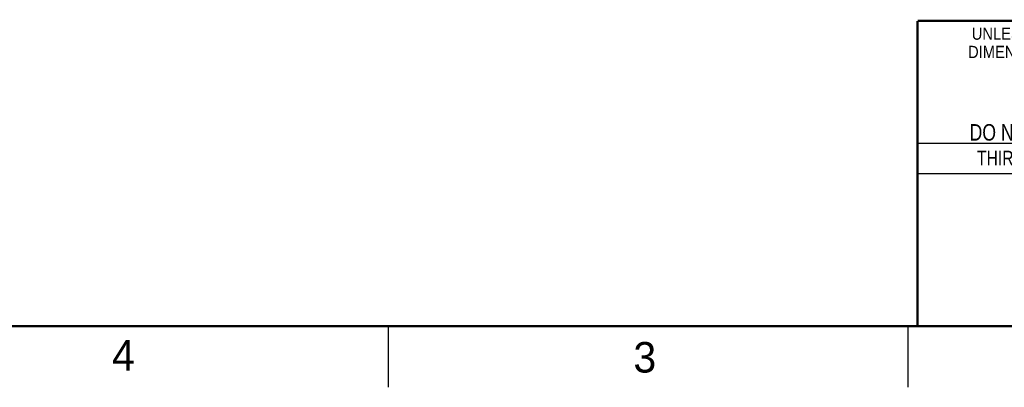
# Model space of a CAD drawing. Header units: inches. Extents: x 0 to 34, y 0 to 22.
# Tile 4 of 112: x 18.2 to 26.3, y 0 to 3. Entities that reach past the tile are written whole.
import ezdxf
from ezdxf.enums import TextEntityAlignment as Align

# ---------------------------------------------------------------- set-up
doc = ezdxf.new("R2010")
doc.units = ezdxf.units.IN
doc.header["$LTSCALE"] = 1.87
doc.header["$MEASUREMENT"] = 0
doc.layers.get('0').update_dxf_attribs({"linetype": 'CONTINUOUS'})
doc.styles.get("Standard").update_dxf_attribs({"font": 'txt', "width": 0.8})

msp = doc.modelspace()

# ---------------------------------------------------------------- linework, layer by layer
at = {"color": 2, "linetype": 'CONTINUOUS'}
for p, q in [((25.58, 2), (28.38, 2)), ((25.58, 1.75), (28.38, 1.75)), ((21.25, 0), (21.25, 0.5)), ((25.5, 0.5), (25.5, 0))]:
    msp.add_line(p, q, dxfattribs=at)
at = {"color": 7, "linetype": 'CONTINUOUS', "const_width": 0.02}
for points in [[(25.58, 3), (33.5, 3)], [(25.58, 3), (25.58, 0.5)], [(0.5, 0.5), (33.5, 0.5)]]:
    msp.add_lwpolyline(points, dxfattribs=at)

# ---------------------------------------------------------------- texts
at = {"color": 2, "linetype": 'CONTINUOUS'}
for s, height, width, p in [('UNLESS OTHERWISE SPECIFIED', 0.1, 0.9, (26.9799, 2.8459)), ('DIMENSIONS ARE IN INCHES AND', 0.1, 0.9, (26.9799, 2.6959)), ('THIRD ANGLE PROJECTION', 0.12, 0.8, (26.9296, 1.8168))]:
    msp.add_text(s, height=height, dxfattribs=dict(at, width=width)).set_placement(p, align=Align.CENTER)
at = {"color": 7, "linetype": 'CONTINUOUS', "width": 0.8}
msp.add_text('DO NOT SCALE DRAWING', height=0.135, dxfattribs=at).set_placement((26.9127, 2.0199), align=Align.CENTER)
at = {"color": 2, "linetype": 'CONTINUOUS'}
for s, p in [('4', (18.9884, 0.1369)), ('3', (23.2555, 0.121))]:
    msp.add_text(s, height=0.25, dxfattribs=at).set_placement(p)

doc.saveas('drawing.dxf')
